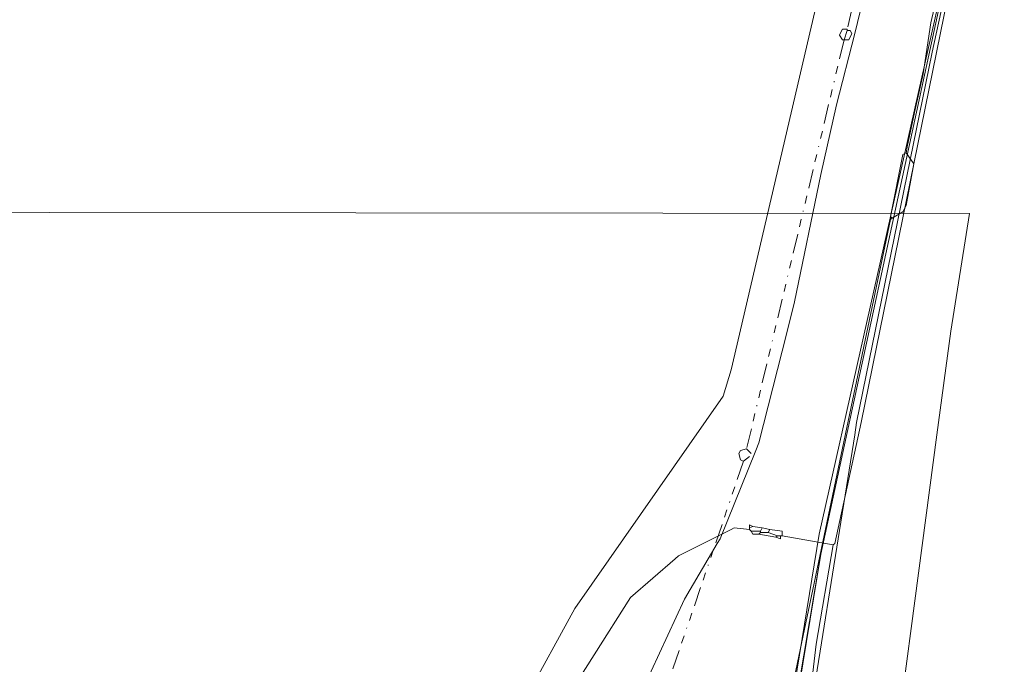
# Model space of a CAD drawing. Header units: metres. Extents: x 157984 to 159055, y 577129 to 578276.
# Tile 34 of 70: x 158413 to 158540, y 577631 to 577714. Entities that reach past the tile are written whole.
import ezdxf
from ezdxf.lldxf.tags import DXFTag

# ---------------------------------------------------------------- set-up
doc = ezdxf.new("R2010")
doc.units = ezdxf.units.M
doc.linetypes.add('RI-OVERIG', pattern=[17, 5, -2, 2, -2, 0, -2, 2, -2])
for name, color, linetype, lineweight, true_color in [('B-OI-KL-DATA_KPN_0000546663_VECT_16O029485-G', 3, 'KL-DATA-N', 18, 0x00ff00), ('B-OI-KL-DATA_LIANDER_0000574962_VECT_16O029485-G', 3, 'KL-DATA-N', 18, 0x00ff00), ('B-OI-KL-DATA_ZIGGO BV_0000546674_VECT_16O029485-G', 3, 'KL-DATA-N', 18, 0x00ff00), ('B-OI-KL-ET_MS_LIANDER_0000574962_VECT_16O029485-G', 7, 'KL-MS-N', 18, 0xa50000), ('B-OI-KL-GAS_HD_LIANDER_0000574962_VECT_16O029485-G', 30, 'KL-GAS-HD-N', 18, 0xff7f00), ('B-OI-KL-GAS_LD_LIANDER_0000574962_VECT_16O029485-G', 40, 'KL-GAS-LD-N', 18, 0xffbf00), ('B-OI-KL-WATER_VITENS_0000552354_VECT_16O029485-G', 160, 'KL-WATER-N', 18, 0x003fff), ('B-OI-KL-WATER_WBGR_0000574983_VECT_16O029485-G', 160, 'KL-WATER-N', 18, 0x003fff), ('B-OI-RI-DRUK_VDBGEMHARLINGEN_0000590425_VECT_16O029485-G', 7, 'RI-PERS', 18, 0xa500a5), ('B-OI-RI-VRIJVERVAL_VDBGEMHARLINGEN_0000590425_VECT_16O029485-G', 7, 'RI-OVERIG', 18, 0xff7fff)]:
    doc.layers.add(name, color=color, linetype=linetype, lineweight=lineweight, true_color=true_color)
doc.styles.get("Standard").update_dxf_attribs({"font": 'romans.shx'})
tags = doc.linetypes.add('KL-DATA-N', pattern='A,4,-1,[101,NLCS.SHX,S=0.5,R=0,X=0,Y=0],-1,4,-1,["D",Standard,S=1,R=0,X=-0.25,Y=-0.5],-1.5', length=12.5).pattern_tags.tags
tags[18] = DXFTag(74, 10)
tags = doc.linetypes.add('KL-GAS-HD-N', pattern='A,4,-1,[69,NLCS.SHX,S=0.5,R=0,X=0,Y=0],-1,4,-1,["H",Standard,S=1,R=0,X=0,Y=-0.5],-2', length=13).pattern_tags.tags
tags[18] = DXFTag(74, 10)
tags = doc.linetypes.add('KL-GAS-LD-N', pattern='A,4,-1,[69,NLCS.SHX,S=0.5,R=0,X=0,Y=0],-1,4,-1,["L",Standard,S=1,R=0,X=0.25,Y=-0.5],-2', length=13).pattern_tags.tags
tags[18] = DXFTag(74, 10)
tags = doc.linetypes.add('KL-MS-N', pattern='A,4,-1,[103,NLCS.SHX,S=0.75,R=0,X=0,Y=0],-1,4,-1,["M",Standard,S=1,R=0,X=0,Y=-0.5],-2', length=13).pattern_tags.tags
tags[18] = DXFTag(74, 10)
doc.linetypes.add('KL-WATER-N', pattern='A,7,-0.5,[168,NLCS.SHX,S=0.75,R=0,X=0.75,Y=0],-2', length=9.5)
tags = doc.linetypes.add('RI-PERS', pattern='A,7,-2,["P",Standard,S=1.8,R=0,X=-0.5,Y=-0.9],-2,7,-2,[102,NLCS.SHX,S=1,R=180,X=0,Y=0],-2', length=22).pattern_tags.tags
tags[6] = DXFTag(74, 10)

msp = doc.modelspace()

# ---------------------------------------------------------------- linework, layer by layer
at = {"layer": 'B-OI-KL-DATA_KPN_0000546663_VECT_16O029485-G', "flags": 128}
for points in [[(158595.5, 578014.9), (158593.7, 578001.3), (158592.9, 577996.7), (158586.1, 577960.3), (158584.9, 577954.7), (158575.5, 577910.9), (158565.7, 577867.1), (158557.1, 577830.1), (158548.9, 577793.3), (158544.1, 577770.7), (158541.3, 577758.7), (158530.9, 577714.1), (158529.9, 577707.5), (158528.9, 577702.9), (158527.9, 577698.3), (158527.7, 577697.3)], [(158527.7, 577697.3), (158527.3, 577697.1), (158525.7, 577689.1)], [(158527.7, 577697.3), (158528.7, 577695.9), (158527.7, 577690.5), (158527.3, 577689.7), (158525.9, 577688.9)], [(158525.7, 577689.1), (158525.9, 577688.9)], [(158525.7, 577689.1), (158525.7, 577688.7)], [(158525.7, 577688.7), (158513.3, 577629.7), (158511.5, 577620.1), (158509.9, 577600.3)], [(158525.9, 577688.9), (158525.7, 577688.7)]]:
    msp.add_lwpolyline(points, dxfattribs=at)
at = {"layer": 'B-OI-KL-DATA_LIANDER_0000574962_VECT_16O029485-G', "flags": 128}
msp.add_lwpolyline([(158640.5, 578275.3), (158640.7, 578274.7), (158640.3, 578272.9), (158639.1, 578268.3), (158638.5, 578264.9), (158636.3, 578251.5), (158633.9, 578239.1), (158620.7, 578171.5), (158618.3, 578151.9), (158617.5, 578146.7), (158616.1, 578139.3), (158616.1, 578132.1), (158615.9, 578129.3), (158613.5, 578114.3), (158608.9, 578096.9), (158598.1, 578029.3), (158594.7, 578009.1), (158587.3, 577966.3), (158540.3, 577754.5), (158516.7, 577645.5), (158512.5, 577620.1), (158512.7, 577619.7), (158514.3, 577587.5), (158514.3, 577583.7), (158514.1, 577583.7)], dxfattribs=at)
at = {"layer": 'B-OI-KL-DATA_ZIGGO BV_0000546674_VECT_16O029485-G', "flags": 128}
msp.add_lwpolyline([(158641.7, 578275.9), (158641.3, 578275.9), (158635.5, 578249.9), (158621.1, 578174.3), (158589.9, 577980.5), (158562.3, 577851.9), (158516.5, 577648.1), (158511.1, 577615.1)], dxfattribs=at)
at = {"layer": 'B-OI-KL-ET_MS_LIANDER_0000574962_VECT_16O029485-G', "flags": 128}
msp.add_lwpolyline([(158600.3, 578021.5), (158599.7, 578016.1), (158598.9, 578012.1), (158594.5, 577993.9), (158592.1, 577982.7), (158590.7, 577974.3), (158588.1, 577962.1), (158584.3, 577944.3), (158580.3, 577927.5), (158572.3, 577893.7), (158567.9, 577873.9), (158559.5, 577834.7), (158557.9, 577828.1), (158542.3, 577758.7), (158540.5, 577751.5), (158534.3, 577725.1), (158531.1, 577710.3), (158521.3, 577662.5), (158521.1, 577660.9), (158513.9, 577616.1), (158512.5, 577603.7), (158511.5, 577597.5), (158511.3, 577597.1)], dxfattribs=at)
at = {"layer": 'B-OI-KL-GAS_HD_LIANDER_0000574962_VECT_16O029485-G', "flags": 128}
msp.add_lwpolyline([(158316.1, 577713.1), (158337.7, 577689.7), (158535.9, 577689.5), (158533.5, 577674.3), (158531.7, 577660.9), (158524.5, 577606.7), (158511.5, 577576.5), (158509.7, 577565.5), (158527.5, 577560.3), (158589.3, 577535.3), (158672.7, 577534.3), (158732.5, 577536.1), (158733.3, 577536.3), (158749.9, 577541.9), (158782.3, 577545.7), (158784.1, 577546.1), (158811.7, 577552.7), (158813.1, 577552.9), (158849.1, 577558.7), (158868.1, 577567.7), (158870.7, 577568.7), (158874.1, 577569.9), (158876.1, 577570.3), (158933.9, 577584.5), (158955.3, 577592.5), (158973.9, 577601.7), (158988.1, 577607.5), (159003.9, 577610.5), (159023.1, 577612.5), (159028.7, 577612.9), (159050.9, 577614.3), (159051.9, 577614.5), (159051.9, 577614.7)], dxfattribs=at)
at = {"layer": 'B-OI-KL-GAS_LD_LIANDER_0000574962_VECT_16O029485-G', "flags": 128}
msp.add_lwpolyline([(158596.9, 578021.9), (158587.3, 577966.3), (158540.3, 577754.5), (158516.7, 577645.5), (158504.3, 577571.9), (158497.9, 577561.5), (158490.5, 577553.3), (158489.3, 577552.3), (158488.7, 577541.5), (158488.7, 577522.7), (158488.5, 577520.5), (158475.3, 577394.1)], dxfattribs=at)
at = {"layer": 'B-OI-KL-WATER_VITENS_0000552354_VECT_16O029485-G', "flags": 128}
for points in [[(158599.1, 578020.5), (158597.3, 578007.9), (158596.9, 578006.1), (158595.1, 577999.5), (158593.9, 577993.9), (158582.5, 577939.3), (158580.9, 577932.3), (158539.9, 577750.9), (158521.9, 577662.5), (158518.5, 577646.9), (158518.3, 577646.7)], [(158507.5, 577648.7), (158505.5, 577648.9), (158505.1, 577648.7), (158498.3, 577645.3), (158497.9, 577644.9), (158492.1, 577639.9), (158482.7, 577625.1)], [(158507.9, 577649.1), (158507.5, 577649.3), (158507.5, 577648.9)], [(158507.9, 577649.1), (158507.5, 577648.9)], [(158507.5, 577648.9), (158507.5, 577648.7)], [(158507.5, 577648.7), (158507.7, 577648.5)], [(158507.7, 577648.5), (158508.9, 577648.5)], [(158507.7, 577648.5), (158507.9, 577648.1), (158508.7, 577648.1)], [(158507.9, 577649.1), (158509.1, 577648.9)], [(158508.9, 577648.3), (158508.7, 577648.1)], [(158509.1, 577648.9), (158508.9, 577648.5)], [(158508.9, 577648.5), (158508.9, 577648.3)], [(158508.9, 577648.3), (158509.9, 577648.3)], [(158509.1, 577648.9), (158510.1, 577648.7)], [(158510.1, 577648.7), (158509.9, 577648.3)], [(158509.9, 577648.3), (158511.1, 577647.9)], [(158510.1, 577648.7), (158511.7, 577648.5), (158511.7, 577647.9)], [(158508.7, 577648.1), (158510.9, 577647.7)], [(158511.1, 577647.9), (158510.9, 577647.7)], [(158511.5, 577647.9), (158511.5, 577647.5), (158510.9, 577647.7)], [(158511.1, 577647.9), (158511.5, 577647.9)], [(158511.5, 577647.9), (158511.7, 577647.9)], [(158511.7, 577647.9), (158518.3, 577646.7)], [(158518.3, 577646.7), (158516.1, 577633.9), (158513.1, 577608.3), (158512.7, 577606.1), (158510.9, 577597.5), (158511.1, 577597.1), (158511.1, 577596.7)]]:
    msp.add_lwpolyline(points, dxfattribs=at)
at = {"layer": 'B-OI-KL-WATER_WBGR_0000574983_VECT_16O029485-G', "flags": 128}
msp.add_lwpolyline([(158538.1, 578093.3), (158552.1, 578090.1), (158583.5, 578084.9), (158587.5, 578084.1), (158594.7, 578082.7), (158595.5, 578082.3), (158596.9, 578080.7), (158597.3, 578078.7), (158597.3, 578076.7), (158593.9, 578053.7), (158593.1, 578049.3), (158571.1, 577934.1), (158569.9, 577928.5), (158555.9, 577866.7), (158553.7, 577855.7), (158550.3, 577841.1), (158539.7, 577796.1), (158536.1, 577780.1), (158527.9, 577744.1), (158524.5, 577728.3), (158523.5, 577722.7), (158521.1, 577712.7), (158518.7, 577703.5), (158516.7, 577694.5), (158513.3, 577678.1), (158512.3, 577674.1), (158508.7, 577659.9), (158508.3, 577658.9), (158503.7, 577647.5), (158503.3, 577646.9), (158499.1, 577639.7), (158493.7, 577628.1), (158491.1, 577620.1), (158490.3, 577615.9), (158489.5, 577613.3), (158488.7, 577611.5), (158488.3, 577609.9), (158484.7, 577593.3), (158483.9, 577590.3), (158482.9, 577582.3), (158482.5, 577580.5), (158481.7, 577577.5), (158478.7, 577543.1), (158478.7, 577529.9), (158479.1, 577517.1), (158479.3, 577516.3), (158478.9, 577516.3)], dxfattribs=at)
at = {"layer": 'B-OI-RI-DRUK_VDBGEMHARLINGEN_0000590425_VECT_16O029485-G', "ltscale": 0.5, "flags": 128}
msp.add_lwpolyline([(158525.7, 578089.7), (158527.5, 578092.9), (158528.1, 578093.3), (158529.3, 578094.3), (158529.9, 578094.5), (158591.1, 578085.5), (158593.1, 578082.9), (158587.3, 578042.5), (158586.7, 578039.5), (158563.9, 577924.9), (158562.5, 577918.7), (158548.7, 577856.7), (158538.7, 577813.1), (158505.1, 577669.3), (158504.1, 577665.9), (158484.9, 577638.5), (158472.1, 577615.1), (158463.1, 577557.9), (158467.5, 577535.3), (158468.1, 577533.3), (158479.3, 577499.7), (158472.3, 577421.3), (158471.1, 577409.5), (158465.5, 577357.3), (158463.3, 577334.9), (158459.9, 577299.5), (158452.7, 577274.3), (158452.7, 577269.1)], dxfattribs=at)
at = {"layer": 'B-OI-RI-VRIJVERVAL_VDBGEMHARLINGEN_0000590425_VECT_16O029485-G', "ltscale": 0.5, "flags": 128}
for points in [[(158532.3, 577766.3), (158520.1, 577713.3)], [(158520.1, 577713.3), (158519.5, 577713.3), (158519.3, 577712.9), (158519.1, 577712.5), (158519.5, 577711.9), (158519.7, 577711.9)], [(158520.1, 577713.3), (158520.1, 577713.1)], [(158519.7, 577711.9), (158507.1, 577659.1)], [(158520.1, 577713.1), (158520.5, 577713.1), (158520.7, 577712.7), (158520.3, 577711.9), (158519.7, 577711.9)], [(158520.1, 577713.1), (158519.7, 577711.9)], [(158507.1, 577659.1), (158506.3, 577658.9), (158506.1, 577658.5), (158506.3, 577657.7), (158506.7, 577657.5)], [(158507.1, 577659.1), (158507.7, 577658.5)], [(158506.7, 577657.5), (158490.1, 577608.7)], [(158506.7, 577657.5), (158507.5, 577658.1)]]:
    msp.add_lwpolyline(points, dxfattribs=at)

doc.saveas('drawing.dxf')
